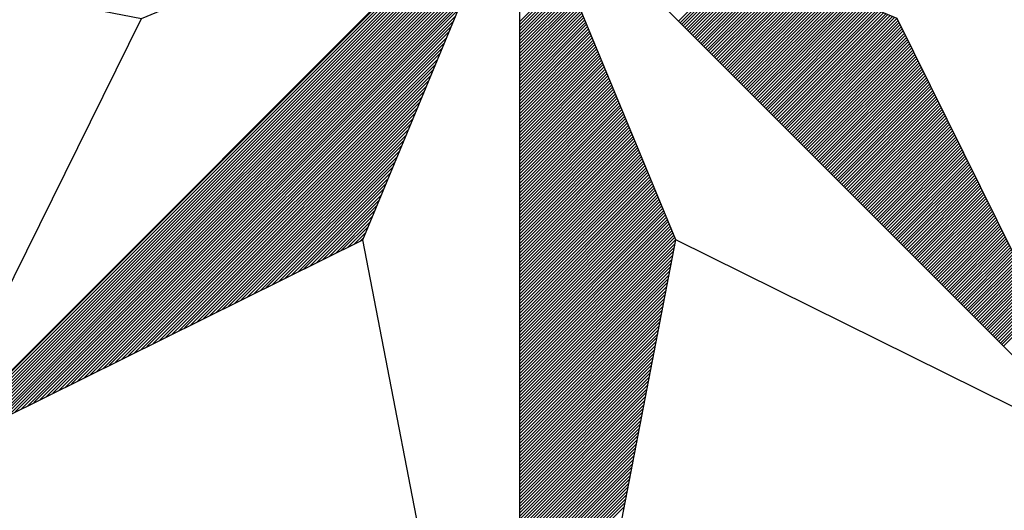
# Model space of a CAD drawing. Header units: metres. Extents: x 183400 to 184400, y 422200 to 427800.
# Tile 56 of 221: x 184367.56 to 184379.86, y 423758.58 to 423764.7. Entities that reach past the tile are written whole.
import ezdxf

# ---------------------------------------------------------------- set-up
doc = ezdxf.new("R2010")
doc.units = ezdxf.units.M
doc.layers.add('N_MK2', color=7, linetype='Continuous')
doc.layers.add('방위표', color=7, linetype='Continuous')

# ---------------------------------------------------------------- blocks, each defined once
blk = doc.blocks.new('N_MK2')
at = {"layer": '방위표', "color": 7, "linetype": 'Continuous'}
blk.add_lwpolyline([(-106.029, 0), (-33.696, -13.958), (0, 0), (-53.049, -53.048), (-13.958, -33.696), (0, 0), (0, -106.029), (13.958, -33.696), (0, 0), (53.048, -53.049), (33.696, -13.958), (0, 0), (106.028, 0), (33.696, 13.958), (0, 0), (53.049, 53.049), (13.958, 33.696), (0, 0), (0, 133.028), (-13.958, 33.696), (0, 0), (-53.049, 53.049), (-33.696, 13.958), (0, 0)], close=True, dxfattribs=at)
for points in [[(-52.823, -52.936), (-0.08, -0.193)], [(-52.263, -52.659), (-0.28, -0.676)], [(-51.703, -52.382), (-0.48, -1.159)], [(-51.143, -52.104), (-0.68, -1.641)], [(-50.583, -51.827), (-0.88, -2.124)], [(-50.023, -51.55), (-1.08, -2.607)], [(-49.463, -51.273), (-1.28, -3.09)], [(-48.902, -50.995), (-1.48, -3.573)], [(-48.342, -50.718), (-1.68, -4.056)], [(-47.782, -50.441), (-1.88, -4.539)], [(-47.222, -50.163), (-2.08, -5.021)], [(-46.662, -49.886), (-2.28, -5.504)], [(-46.102, -49.609), (-2.48, -5.987)], [(-45.542, -49.331), (-2.68, -6.47)], [(-44.981, -49.054), (-2.88, -6.953)], [(-44.421, -48.777), (-3.08, -7.436)], [(-43.861, -48.5), (-3.28, -7.919)], [(-43.301, -48.222), (-3.48, -8.401)], [(14.199, -14.199), (20.08, -8.318)], [(14.34, -14.34), (20.28, -8.4)], [(14.481, -14.482), (20.48, -8.483)], [(14.623, -14.623), (20.68, -8.566)], [(14.764, -14.764), (20.88, -8.649)], [(14.906, -14.906), (21.08, -8.732)], [(-42.741, -47.945), (-3.68, -8.884)], [(-42.181, -47.668), (-3.88, -9.367)], [(15.047, -15.047), (21.28, -8.815)], [(15.188, -15.189), (21.48, -8.898)], [(15.33, -15.33), (21.68, -8.98)], [(15.471, -15.472), (21.88, -9.063)], [(15.613, -15.613), (22.08, -9.146)], [(15.754, -15.754), (22.28, -9.229)], [(15.896, -15.896), (22.48, -9.312)], [(16.037, -16.037), (22.68, -9.395)], [(16.178, -16.179), (22.88, -9.477)], [(16.32, -16.32), (23.08, -9.56)], [(16.461, -16.462), (23.28, -9.643)], [(-41.621, -47.39), (-4.08, -9.85)], [(-41.06, -47.113), (-4.28, -10.333)], [(0, -14.255), (4.175, -10.08)], [(0, -14.538), (4.258, -10.28)], [(0, -14.821), (4.341, -10.48)], [(16.603, -16.603), (23.48, -9.726)], [(16.744, -16.744), (23.68, -9.809)], [(16.885, -16.886), (23.88, -9.892)], [(17.027, -17.027), (24.08, -9.975)], [(17.168, -17.169), (24.28, -10.057)], [(17.31, -17.31), (24.48, -10.14)], [(17.451, -17.452), (24.68, -10.223)], [(17.593, -17.593), (24.88, -10.306)], [(17.734, -17.734), (25.08, -10.389)], [(17.875, -17.876), (25.28, -10.472)], [(-40.5, -46.836), (-4.48, -10.816)], [(-39.94, -46.558), (-4.68, -11.299)], [(0, -15.104), (4.424, -10.68)], [(0, -15.386), (4.507, -10.88)], [(0, -15.669), (4.59, -11.08)], [(0, -15.952), (4.672, -11.28)], [(18.017, -18.017), (25.48, -10.554)], [(18.158, -18.159), (25.68, -10.637)], [(18.3, -18.3), (25.88, -10.72)], [(18.441, -18.441), (26.08, -10.803)], [(18.583, -18.583), (26.28, -10.886)], [(18.724, -18.724), (26.48, -10.969)], [(18.865, -18.866), (26.68, -11.052)], [(19.007, -19.007), (26.88, -11.134)], [(19.148, -19.149), (27.08, -11.217)], [(19.29, -19.29), (27.28, -11.3)], [(19.431, -19.431), (27.48, -11.383)], [(-39.38, -46.281), (-4.88, -11.781)], [(-38.82, -46.004), (-5.08, -12.264)], [(0, -16.235), (4.755, -11.48)], [(0, -16.518), (4.838, -11.68)], [(0, -16.801), (4.921, -11.88)], [(0, -17.084), (5.004, -12.08)], [(0, -17.366), (5.087, -12.28)], [(19.572, -19.573), (27.68, -11.466)], [(19.714, -19.714), (27.88, -11.549)], [(19.855, -19.856), (28.08, -11.631)], [(19.997, -19.997), (28.28, -11.714)], [(20.138, -20.139), (28.48, -11.797)], [(20.28, -20.28), (28.68, -11.88)], [(20.421, -20.421), (28.88, -11.963)], [(20.562, -20.563), (29.08, -12.046)], [(20.704, -20.704), (29.28, -12.129)], [(20.845, -20.846), (29.48, -12.211)], [(20.987, -20.987), (29.68, -12.294)], [(-38.26, -45.727), (-5.28, -12.747)], [(0, -17.649), (5.17, -12.48)], [(0, -17.932), (5.252, -12.68)], [(0, -18.215), (5.335, -12.88)], [(0, -18.498), (5.418, -13.08)], [(21.128, -21.128), (29.88, -12.377)], [(21.27, -21.27), (30.08, -12.46)], [(21.411, -21.411), (30.28, -12.543)], [(21.552, -21.553), (30.48, -12.626)], [(21.694, -21.694), (30.68, -12.708)], [(21.835, -21.836), (30.88, -12.791)], [(21.977, -21.977), (31.08, -12.874)], [(22.118, -22.118), (31.28, -12.957)], [(22.259, -22.26), (31.479, -13.04)], [(22.401, -22.401), (31.679, -13.123)], [(-53.049, -53.048), (-33.696, -13.958)], [(-37.7, -45.449), (-5.48, -13.23)], [(-37.139, -45.172), (-5.68, -13.713)], [(0, -18.781), (5.501, -13.28)], [(0, -19.063), (5.584, -13.48)], [(0, -19.346), (5.667, -13.68)], [(0, -19.629), (5.749, -13.88)], [(22.542, -22.543), (31.879, -13.206)], [(22.684, -22.684), (32.079, -13.288)], [(22.825, -22.826), (32.279, -13.371)], [(22.967, -22.967), (32.479, -13.454)], [(23.108, -23.108), (32.679, -13.537)], [(23.249, -23.25), (32.879, -13.62)], [(23.391, -23.391), (33.079, -13.703)], [(23.532, -23.533), (33.279, -13.785)], [(23.674, -23.674), (33.479, -13.868)], [(23.815, -23.816), (33.679, -13.951)], [(-36.579, -44.895), (-5.88, -14.196)], [(-36.019, -44.617), (-6.08, -14.679)], [(0, -19.912), (5.832, -14.08)], [(0, -20.195), (5.915, -14.28)], [(0, -20.478), (5.998, -14.48)], [(0, -20.761), (6.081, -14.68)], [(0, -21.043), (6.164, -14.88)], [(23.957, -23.957), (33.782, -14.132)], [(24.098, -24.098), (33.876, -14.321)], [(24.239, -24.24), (33.969, -14.51)], [(24.381, -24.381), (34.063, -14.699)], [(24.522, -24.523), (34.157, -14.888)], [(-35.459, -44.34), (-6.28, -15.161)], [(-34.899, -44.063), (-6.48, -15.644)], [(0, -21.326), (6.247, -15.08)], [(0, -21.609), (6.329, -15.28)], [(0, -21.892), (6.412, -15.48)], [(0, -22.175), (6.495, -15.68)], [(24.664, -24.664), (34.25, -15.077)], [(24.805, -24.805), (34.344, -15.267)], [(24.946, -24.947), (34.438, -15.456)], [(25.088, -25.088), (34.531, -15.645)], [(-34.339, -43.785), (-6.68, -16.127)], [(-33.779, -43.508), (-6.88, -16.61)], [(0, -22.458), (6.578, -15.88)], [(0, -22.74), (6.661, -16.08)], [(0, -23.023), (6.744, -16.28)], [(0, -23.306), (6.826, -16.48)], [(0, -23.589), (6.909, -16.68)], [(25.229, -25.23), (34.625, -15.834)], [(25.371, -25.371), (34.718, -16.023)], [(25.512, -25.513), (34.812, -16.213)], [(25.654, -25.654), (34.906, -16.402)], [(25.795, -25.795), (34.999, -16.591)], [(-33.218, -43.231), (-7.08, -17.093)], [(0, -23.872), (6.992, -16.88)], [(0, -24.155), (7.075, -17.08)], [(0, -24.437), (7.158, -17.28)], [(0, -24.72), (7.241, -17.48)], [(25.936, -25.937), (35.093, -16.78)], [(26.078, -26.078), (35.187, -16.969)], [(26.219, -26.22), (35.28, -17.159)], [(26.361, -26.361), (35.374, -17.348)], [(26.502, -26.503), (35.468, -17.537)], [(-32.658, -42.954), (-7.28, -17.576)], [(-32.098, -42.676), (-7.48, -18.059)], [(0, -25.003), (7.324, -17.68)], [(0, -25.286), (7.406, -17.88)], [(0, -25.569), (7.489, -18.08)], [(0, -25.852), (7.572, -18.28)], [(26.643, -26.644), (35.561, -17.726)], [(26.785, -26.785), (35.655, -17.915)], [(26.926, -26.927), (35.749, -18.104)], [(27.068, -27.068), (35.842, -18.294)], [(-31.538, -42.399), (-7.68, -18.541)], [(-30.978, -42.122), (-7.881, -19.024)], [(0, -26.135), (7.655, -18.48)], [(0, -26.417), (7.738, -18.68)], [(0, -26.7), (7.821, -18.88)], [(0, -26.983), (7.903, -19.08)], [(0, -27.266), (7.986, -19.28)], [(27.209, -27.21), (35.936, -18.483)], [(27.351, -27.351), (36.03, -18.672)], [(27.492, -27.493), (36.123, -18.861)], [(27.633, -27.634), (36.217, -19.05)], [(27.775, -27.775), (36.311, -19.24)], [(-30.418, -41.844), (-8.081, -19.507)], [(-29.858, -41.567), (-8.281, -19.99)], [(0, -27.549), (8.069, -19.48)], [(0, -27.832), (8.152, -19.68)], [(0, -28.114), (8.235, -19.88)], [(0, -28.397), (8.318, -20.08)], [(27.916, -27.917), (36.404, -19.429)], [(28.058, -28.058), (36.498, -19.618)], [(28.199, -28.2), (36.592, -19.807)], [(28.341, -28.341), (36.685, -19.996)], [(28.482, -28.482), (36.779, -20.186)], [(-29.297, -41.29), (-8.481, -20.473)], [(-28.737, -41.012), (-8.681, -20.956)], [(0, -28.68), (8.4, -20.28)], [(0, -28.963), (8.483, -20.48)], [(0, -29.246), (8.566, -20.68)], [(0, -29.529), (8.649, -20.88)], [(0, -29.811), (8.732, -21.08)], [(28.623, -28.624), (36.873, -20.375)], [(28.765, -28.765), (36.966, -20.564)], [(28.906, -28.907), (37.06, -20.753)], [(29.048, -29.048), (37.154, -20.942)], [(-28.177, -40.735), (-8.881, -21.439)], [(-27.617, -40.458), (-9.081, -21.922)], [(0, -30.094), (8.815, -21.28)], [(0, -30.377), (8.898, -21.48)], [(0, -30.66), (8.98, -21.68)], [(0, -30.943), (9.063, -21.88)], [(29.189, -29.19), (37.247, -21.131)], [(29.33, -29.331), (37.341, -21.321)], [(29.472, -29.472), (37.435, -21.51)], [(29.613, -29.614), (37.528, -21.699)], [(29.755, -29.755), (37.622, -21.888)], [(-27.057, -40.181), (-9.281, -22.404)], [(0, -31.226), (9.146, -22.08)], [(0, -31.509), (9.229, -22.28)], [(0, -31.791), (9.312, -22.48)], [(0, -32.074), (9.395, -22.68)], [(29.896, -29.897), (37.716, -22.077)], [(30.038, -30.038), (37.809, -22.267)], [(30.179, -30.18), (37.903, -22.456)], [(30.32, -30.321), (37.996, -22.645)], [(30.462, -30.462), (38.09, -22.834)], [(-26.497, -39.903), (-9.481, -22.887)], [(-25.937, -39.626), (-9.681, -23.37)], [(0, -32.357), (9.477, -22.88)], [(0, -32.64), (9.56, -23.08)], [(0, -32.923), (9.643, -23.28)], [(0, -33.206), (9.726, -23.48)], [(0, -33.488), (9.809, -23.68)], [(30.603, -30.604), (38.184, -23.023)], [(30.745, -30.745), (38.277, -23.213)], [(30.886, -30.887), (38.371, -23.402)], [(31.028, -31.028), (38.465, -23.591)], [(-25.376, -39.349), (-9.881, -23.853)], [(-24.816, -39.071), (-10.081, -24.336)], [(0, -33.771), (9.892, -23.88)], [(0, -34.054), (9.975, -24.08)], [(0, -34.337), (10.057, -24.28)], [(0, -34.62), (10.14, -24.48)], [(31.169, -31.17), (38.558, -23.78)], [(31.31, -31.311), (38.652, -23.969)], [(31.452, -31.452), (38.746, -24.158)], [(31.593, -31.594), (38.839, -24.348)], [(31.735, -31.735), (38.933, -24.537)], [(-24.256, -38.794), (-10.281, -24.819)], [(-23.696, -38.517), (-10.481, -25.302)], [(0, -34.903), (10.223, -24.68)], [(0, -35.186), (10.306, -24.88)], [(0, -35.468), (10.389, -25.08)], [(0, -35.751), (10.472, -25.28)], [(31.876, -31.877), (39.027, -24.726)], [(32.017, -32.018), (39.12, -24.915)], [(32.159, -32.159), (39.214, -25.104)], [(32.3, -32.301), (39.308, -25.294)], [(-23.136, -38.24), (-10.681, -25.784)], [(-22.576, -37.962), (-10.881, -26.267)], [(0, -36.034), (10.554, -25.48)], [(0, -36.317), (10.637, -25.68)], [(0, -36.6), (10.72, -25.88)], [(0, -36.883), (10.803, -26.08)], [(0, -37.165), (10.886, -26.28)], [(32.442, -32.442), (39.401, -25.483)], [(32.583, -32.584), (39.495, -25.672)], [(32.725, -32.725), (39.589, -25.861)], [(32.866, -32.867), (39.682, -26.05)], [(33.007, -33.008), (39.776, -26.239)], [(-22.016, -37.685), (-11.081, -26.75)], [(0, -37.448), (10.969, -26.48)], [(0, -37.731), (11.052, -26.68)], [(0, -38.014), (11.134, -26.88)], [(0, -38.297), (11.217, -27.08)], [(33.149, -33.149), (39.87, -26.429)], [(33.29, -33.291), (39.963, -26.618)], [(33.432, -33.432), (40.057, -26.807)], [(33.573, -33.574), (40.151, -26.996)], [(33.715, -33.715), (40.244, -27.185)], [(-21.455, -37.408), (-11.281, -27.233)], [(-20.895, -37.13), (-11.481, -27.716)], [(0, -38.58), (11.3, -27.28)], [(0, -38.862), (11.383, -27.48)], [(0, -39.145), (11.466, -27.68)], [(0, -39.428), (11.549, -27.88)], [(0, -39.711), (11.631, -28.08)], [(33.856, -33.857), (40.338, -27.375)], [(33.997, -33.998), (40.432, -27.564)], [(34.139, -34.139), (40.525, -27.753)], [(34.28, -34.281), (40.619, -27.942)], [(-20.335, -36.853), (-11.681, -28.199)], [(-19.775, -36.576), (-11.881, -28.682)], [(0, -39.994), (11.714, -28.28)], [(0, -40.277), (11.797, -28.48)], [(0, -40.56), (11.88, -28.68)], [(0, -40.842), (11.963, -28.88)], [(34.422, -34.422), (40.713, -28.131)], [(34.563, -34.564), (40.806, -28.321)], [(34.704, -34.705), (40.9, -28.51)], [(34.846, -34.847), (40.993, -28.699)], [(34.987, -34.988), (41.087, -28.888)], [(-19.215, -36.298), (-12.081, -29.164)], [(-18.655, -36.021), (-12.281, -29.647)], [(0, -41.125), (12.046, -29.08)], [(0, -41.408), (12.129, -29.28)], [(0, -41.691), (12.211, -29.48)], [(0, -41.974), (12.294, -29.68)], [(35.129, -35.129), (41.181, -29.077)], [(35.27, -35.271), (41.274, -29.266)], [(35.412, -35.412), (41.368, -29.456)], [(35.553, -35.554), (41.462, -29.645)], [(35.694, -35.695), (41.555, -29.834)], [(-18.095, -35.744), (-12.481, -30.13)], [(-17.534, -35.467), (-12.681, -30.613)], [(0, -42.257), (12.377, -29.88)], [(0, -42.539), (12.46, -30.08)], [(0, -42.822), (12.543, -30.28)], [(0, -43.105), (12.626, -30.48)], [(0, -43.388), (12.708, -30.68)], [(35.836, -35.836), (41.649, -30.023)], [(35.977, -35.978), (41.743, -30.212)], [(36.119, -36.119), (41.836, -30.402)], [(36.26, -36.261), (41.93, -30.591)], [(-16.974, -35.189), (-12.881, -31.096)], [(-16.414, -34.912), (-13.081, -31.579)], [(0, -43.671), (12.791, -30.88)], [(0, -43.954), (12.874, -31.08)], [(0, -44.237), (12.957, -31.279)], [(0, -44.519), (13.04, -31.479)], [(36.402, -36.402), (42.024, -30.78)], [(36.543, -36.544), (42.117, -30.969)], [(36.684, -36.685), (42.211, -31.158)], [(36.826, -36.826), (42.305, -31.348)], [(36.967, -36.968), (42.398, -31.537)], [(-15.854, -34.635), (-13.281, -32.062)], [(0, -44.802), (13.123, -31.679)], [(0, -45.085), (13.206, -31.879)], [(0, -45.368), (13.288, -32.079)], [(0, -45.651), (13.371, -32.279)], [(0, -45.934), (13.454, -32.479)], [(37.109, -37.109), (42.492, -31.726)], [(37.25, -37.251), (42.586, -31.915)], [(37.391, -37.392), (42.679, -32.104)], [(37.533, -37.534), (42.773, -32.293)], [(37.674, -37.675), (42.867, -32.483)], [(-15.294, -34.357), (-13.481, -32.544)], [(-14.734, -34.08), (-13.681, -33.027)], [(0, -46.216), (13.537, -32.679)], [(0, -46.499), (13.62, -32.879)], [(0, -46.782), (13.703, -33.079)], [(0, -47.065), (13.785, -33.279)], [(37.816, -37.816), (42.96, -32.672)], [(37.957, -37.958), (43.054, -32.861)], [(38.099, -38.099), (43.148, -33.05)], [(38.24, -38.241), (43.241, -33.239)], [(-14.174, -33.803), (-13.881, -33.51)], [(0, -106.029), (-13.958, -33.696)], [(0, -47.348), (13.868, -33.479)], [(0, -47.631), (13.951, -33.679)], [(0, -47.913), (13.896, -34.018)], [(53.048, -53.049), (13.958, -33.696)], [(38.381, -38.382), (43.335, -33.429)], [(38.523, -38.524), (43.429, -33.618)], [(38.664, -38.665), (43.522, -33.807)], [(38.806, -38.806), (43.616, -33.996)], [(38.947, -38.948), (43.71, -34.185)], [(0, -48.196), (13.828, -34.368)], [(0, -48.479), (13.761, -34.718)], [(0, -48.762), (13.693, -35.069)], [(39.088, -39.089), (43.803, -34.375)], [(39.23, -39.231), (43.897, -34.564)], [(39.371, -39.372), (43.991, -34.753)], [(39.513, -39.513), (44.084, -34.942)], [(39.654, -39.655), (44.178, -35.131)], [(0, -49.045), (13.625, -35.419)], [(0, -49.328), (13.558, -35.77)], [(39.796, -39.796), (44.271, -35.32)], [(39.937, -39.938), (44.365, -35.51)], [(40.078, -40.079), (44.459, -35.699)], [(40.22, -40.221), (44.552, -35.888)], [(0, -49.611), (13.49, -36.12)], [(0, -49.893), (13.423, -36.471)], [(0, -50.176), (13.355, -36.821)], [(40.361, -40.362), (44.646, -36.077)], [(40.503, -40.503), (44.74, -36.266)], [(40.644, -40.645), (44.833, -36.456)], [(40.786, -40.786), (44.927, -36.645)], [(40.927, -40.928), (45.021, -36.834)], [(0, -50.459), (13.287, -37.172)], [(0, -50.742), (13.22, -37.522)], [(41.068, -41.069), (45.114, -37.023)], [(41.21, -41.211), (45.208, -37.212)], [(41.351, -41.352), (45.302, -37.401)], [(41.493, -41.493), (45.395, -37.591)], [(0, -51.025), (13.152, -37.873)], [(0, -51.308), (13.084, -38.223)], [(0, -51.59), (13.017, -38.574)], [(41.634, -41.635), (45.489, -37.78)], [(41.775, -41.776), (45.583, -37.969)], [(41.917, -41.918), (45.676, -38.158)], [(42.058, -42.059), (45.77, -38.347)], [(42.2, -42.201), (45.864, -38.537)], [(0, -51.873), (12.949, -38.924)], [(0, -52.156), (12.882, -39.275)], [(42.341, -42.342), (45.957, -38.726)], [(42.483, -42.483), (46.051, -38.915)], [(42.624, -42.625), (46.145, -39.104)], [(42.765, -42.766), (46.238, -39.293)], [(42.907, -42.908), (46.332, -39.483)], [(0, -52.439), (12.814, -39.625)], [(0, -52.722), (12.746, -39.976)], [(0, -53.005), (12.679, -40.326)], [(43.048, -43.049), (46.426, -39.672)], [(43.19, -43.19), (46.519, -39.861)], [(0, -53.287), (12.611, -40.677)], [(0, -53.57), (12.543, -41.027)], [(0, -53.853), (12.476, -41.377)], [(0, -54.136), (12.408, -41.728)], [(0, -54.419), (12.34, -42.078)], [(0, -54.702), (12.273, -42.429)], [(0, -54.985), (12.205, -42.779)], [(0, -55.267), (12.138, -43.13)], [(0, -55.55), (12.07, -43.48)], [(0, -55.833), (12.002, -43.831)], [(0, -56.116), (11.935, -44.181)], [(0, -56.399), (11.867, -44.532)], [(0, -56.682), (11.799, -44.882)], [(0, -56.964), (11.732, -45.233)], [(0, -57.247), (11.664, -45.583)], [(0, -57.53), (11.597, -45.934)], [(0, -57.813), (11.529, -46.284)], [(0, -58.096), (11.461, -46.635)], [(0, -58.379), (11.394, -46.985)], [(0, -58.662), (11.326, -47.336)], [(0, -58.944), (11.258, -47.686)], [(0, -59.227), (11.191, -48.036)], [(0, -59.51), (11.123, -48.387)], [(0, -59.793), (11.055, -48.737)], [(0, -60.076), (10.988, -49.088)], [(0, -60.359), (10.92, -49.438)], [(0, -60.641), (10.853, -49.789)], [(0, -60.924), (10.785, -50.139)], [(0, -61.207), (10.717, -50.49)], [(0, -61.49), (10.65, -50.84)], [(0, -61.773), (10.582, -51.191)], [(0, -62.056), (10.514, -51.541)], [(0, -62.338), (10.447, -51.892)], [(0, -62.621), (10.379, -52.242)], [(0, -62.904), (10.312, -52.593)], [(0, -63.187), (10.244, -52.943)], [(0, -63.47), (10.176, -53.294)], [(0, -63.753), (10.109, -53.644)], [(0, -64.036), (10.041, -53.995)], [(0, -64.318), (9.973, -54.345)], [(0, -64.601), (9.906, -54.695)], [(0, -64.884), (9.838, -55.046)], [(0, -65.167), (9.771, -55.396)], [(0, -65.45), (9.703, -55.747)], [(0, -65.733), (9.635, -56.097)], [(0, -66.015), (9.568, -56.448)], [(0, -66.298), (9.5, -56.798)], [(0, -66.581), (9.432, -57.149)], [(0, -66.864), (9.365, -57.499)]]:
    blk.add_lwpolyline(points, dxfattribs=at)

msp = doc.modelspace()

# ---------------------------------------------------------------- block references
at = {"layer": 'N_MK2', "linetype": 'Continuous', "lineweight": 15, "xscale": 0.1399996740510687, "yscale": 0.1399996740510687, "zscale": 0.139999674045}
msp.add_blockref('N_MK2', (184373.805, 423766.673), dxfattribs=at)

doc.saveas('drawing.dxf')
